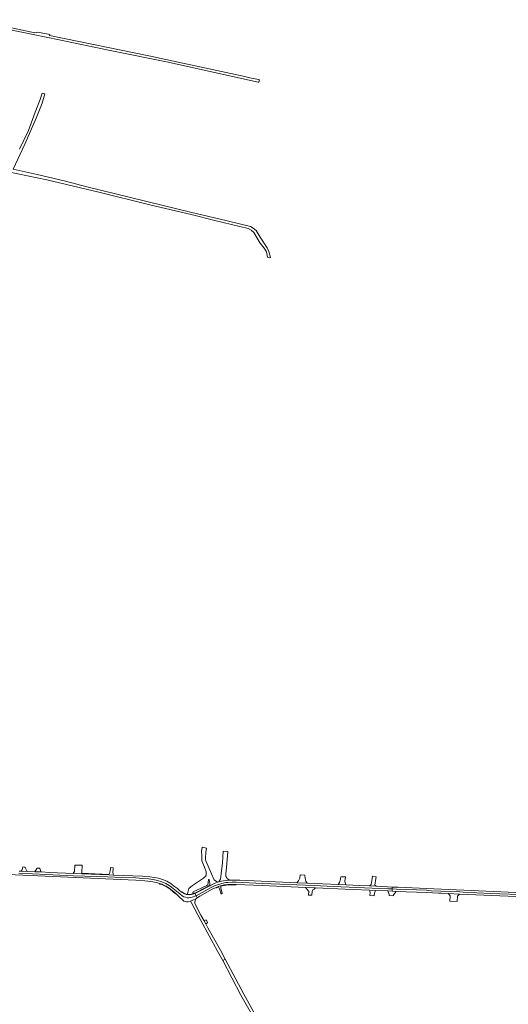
# Model space of a CAD drawing. Extents: x 146402 to 164798, y 455483 to 464134.
# Tile 114 of 256: x 157551 to 158090, y 457369 to 458457. Entities that reach past the tile are written whole.
import ezdxf

# ---------------------------------------------------------------- set-up
doc = ezdxf.new("R2010")
doc.units = 0
doc.header["$LTSCALE"] = 0.2
for name, color, linetype, lineweight in [('B-XX-VH-VERHARDING_ASFALT-GV', 252, 'CONTINUOUS', 18), ('B-XX-VH-VERHARDING_BETONSTRAATSTEEN-GV', 252, 'CONTINUOUS', 18), ('B-XX-VH-VERHARDING_FUNDERING_ZAND-GV', 252, 'CONTINUOUS', 18)]:
    doc.layers.add(name, color=color, linetype=linetype, lineweight=lineweight)

msp = doc.modelspace()

# ---------------------------------------------------------------- linework, layer by layer
at = {"layer": 'B-XX-VH-VERHARDING_ASFALT-GV'}
for points in [[(157520.438, 457512.884), (157678.895, 457506.045), (157688.973, 457505.143), (157695.401, 457504.301), (157701.696, 457503.194), (157705.092, 457502.204), (157708.002, 457501.363), (157710.786, 457500), (157712.538, 457499.143), (157717.203, 457496.171), (157723.184, 457491.036), (157727.65, 457486.694), (157730.092, 457484.407), (157731.882, 457482.828), (157734.88, 457481.899), (157736.78, 457481.827), (157739.198, 457482.779), (157741.795, 457483.802), (157745.078, 457485.398), (157745.901, 457485.798), (157746.575, 457486.614), (157745.513, 457488.769), (157745.422, 457488.719), (157741.203, 457487.014), (157739.001, 457486.687), (157737.595, 457486.474), (157735.603, 457486.58), (157733.845, 457487.113), (157731.853, 457487.646), (157730.095, 457488.817), (157727.751, 457490.948), (157718.343, 457498.283), (157715.655, 457500), (157712.22, 457502.313), (157707.768, 457504.163), (157703.062, 457505.435), (157698.1, 457506.592), (157693.012, 457507.285), (157686.525, 457507.979), (157678.893, 457508.413), (157663.558, 457508.918), (157647.542, 457509.629), (157610.042, 457510.694), (157550.002, 457513.654)], [(157550.002, 457513.654), (157610.042, 457510.694), (157647.542, 457509.629), (157663.558, 457508.918), (157678.893, 457508.413), (157686.525, 457507.979), (157693.012, 457507.285), (157698.1, 457506.592), (157703.062, 457505.435), (157707.768, 457504.163), (157712.22, 457502.313), (157715.655, 457500), (157718.343, 457498.283), (157727.751, 457490.948), (157730.095, 457488.817), (157731.853, 457487.646), (157733.845, 457487.113), (157735.603, 457486.58), (157737.595, 457486.474), (157739.001, 457486.687), (157741.203, 457487.014), (157745.422, 457488.719), (157745.513, 457488.769), (157744.296, 457491.237), (157740.598, 457489.945), (157737.763, 457489.609), (157734.58, 457490.008), (157731.906, 457491.109), (157729.332, 457492.753), (157726.685, 457494.939), (157724.84, 457496.687), (157720.559, 457499.817), (157720.34, 457500), (157717.61, 457502.282), (157713.307, 457504.805), (157708.615, 457506.787), (157704.187, 457508.182), (157699.388, 457509.027), (157694.546, 457509.592), (157688.725, 457510.021), (157686.408, 457510.192), (157654.503, 457511.598), (157649.225, 457511.841), (157649.118, 457511.845), (157619.362, 457513.065), (157610.155, 457513.442), (157583.684, 457514.611), (157574.641, 457515.016), (157567.592, 457515.332), (157558.972, 457515.672), (157552.523, 457515.948), (157550.106, 457516.052)], [(158106.552, 457492.099), (158000, 457496.738), (157968.697, 457498.101), (157962.169, 457498.4), (157962.057, 457496.21), (157966.681, 457496.003), (158000, 457494.72), (158005.14, 457494.306), (158036.738, 457492.925), (158040.297, 457492.752), (158070.765, 457491.268), (158112.085, 457489.611)], [(158112.085, 457489.611), (158070.765, 457491.268), (158040.297, 457492.752), (158036.738, 457492.925), (158005.14, 457494.306), (158000, 457494.72), (157966.681, 457496.003), (157962.057, 457496.21), (157961.934, 457493.813), (157966.574, 457493.605), (158000, 457492.213), (158013.24, 457491.663), (158016.249, 457491.528), (158024.393, 457491.133), (158036.251, 457490.607), (158098.859, 457487.912)]]:
    msp.add_lwpolyline(points, dxfattribs=at)
for points in [[(157793.97, 457505.92), (157788.307, 457505.998), (157783.738, 457505.94), (157782.304, 457505.852), (157778.664, 457505.629), (157775.856, 457505.293), (157773.735, 457504.907), (157770.737, 457504.141), (157769.136, 457503.634), (157765.579, 457502.155), (157762.281, 457500.551), (157761.217, 457500), (157760.551, 457499.655), (157747.24, 457492.762), (157744.296, 457491.237), (157745.513, 457488.769), (157762.238, 457497.932), (157766.659, 457500), (157767.972, 457500.511), (157776.632, 457503.026), (157778.547, 457503.225), (157780.501, 457503.429), (157785.236, 457503.622), (157789.651, 457503.603), (157818.78, 457502.385), (157875.851, 457500), (157897.196, 457498.976), (157957.342, 457496.421), (157962.057, 457496.21), (157962.169, 457498.4), (157956.726, 457498.649), (157944.256, 457499.198), (157937.113, 457499.512), (157926.03, 457500), (157911.209, 457500.652), (157902.403, 457501.04), (157868.16, 457502.547), (157856.628, 457503.037)], [(157789.651, 457503.603), (157785.236, 457503.622), (157780.501, 457503.429), (157778.547, 457503.225), (157776.632, 457503.026), (157767.972, 457500.511), (157766.659, 457500), (157762.238, 457497.932), (157745.513, 457488.769), (157746.575, 457486.614), (157749.725, 457488.34), (157763.391, 457495.827), (157767.755, 457497.863), (157769.893, 457498.74), (157770.012, 457498.789), (157772.664, 457499.677), (157772.773, 457499.702), (157774.08, 457500), (157776.884, 457500.639), (157780.611, 457501.032), (157785.006, 457501.233), (157789.635, 457501.203), (157818.603, 457500), (157866.283, 457498.02), (157877.295, 457497.528), (157910.061, 457496.08), (157919.137, 457495.679), (157937.046, 457494.888), (157943.774, 457494.663), (157957.235, 457494.023), (157961.934, 457493.813), (157962.057, 457496.21), (157957.342, 457496.421), (157897.196, 457498.976), (157875.851, 457500), (157818.78, 457502.385)]]:
    msp.add_lwpolyline(points, close=True, dxfattribs=at)
at = {"layer": 'B-XX-VH-VERHARDING_BETONSTRAATSTEEN-GV'}
msp.add_lwpolyline([(157538.12, 458288.65), (157580.602, 458279.813), (157638.188, 458266.231), (157694.427, 458252.163), (157739.936, 458241.517), (157766.358, 458235.076), (157803.078, 458226.136), (157806.525, 458224.394), (157809.293, 458221.721), (157813.03, 458215.392), (157816.409, 458210.056), (157820.833, 458204.44), (157822.797, 458201.249), (157823.649, 458198.655), (157824.478, 458194.357), (157826.907, 458193.907), (157827.542, 458194.266), (157825.925, 458200.742), (157824.107, 458204.823), (157816.34, 458216.498), (157811.85, 458224.07), (157808.731, 458226.699), (157805.645, 458228.363), (157779.717, 458234.772), (157739.219, 458244.254), (157692.778, 458255.493), (157654.956, 458264.909), (157626.541, 458271.96), (157600.028, 458278.716), (157570.08, 458285.694), (157543.553, 458291.606), (157556.502, 458319.265), (157569.034, 458347.993), (157575.565, 458364.729), (157578.527, 458374.975), (157575.695, 458375.669), (157573.286, 458368.624), (157568.005, 458354.763), (157560.644, 458334.35), (157550.614, 458313.688)], dxfattribs=at)
for points in [[(157756.998, 457541.485), (157752.161, 457542.371), (157751.636, 457537.737), (157751.729, 457533.177), (157751.829, 457527.426), (157754.809, 457520.184), (157756.658, 457515.021), (157756.711, 457514.762), (157756.765, 457514.432), (157756.802, 457514.1), (157756.824, 457513.766), (157756.83, 457513.432), (157756.819, 457513.098), (157756.793, 457512.764), (157756.751, 457512.433), (157756.693, 457512.103), (157756.619, 457511.777), (157756.53, 457511.455), (157756.425, 457511.137), (157756.305, 457510.825), (157756.171, 457510.519), (157755.097, 457509.49), (157753.553, 457508.011), (157741.713, 457500), (157737.344, 457496.75), (157735.886, 457490.998), (157735.663, 457490.275), (157737.766, 457490.012), (157740.505, 457490.337), (157743.582, 457491.412), (157743.137, 457491.456), (157742.517, 457491.488), (157742.225, 457491.556), (157741.983, 457491.848), (157741.965, 457492.123), (157741.964, 457492.502), (157742.169, 457492.881), (157751.996, 457497.417), (157757.423, 457500), (157758.335, 457500.638), (157759.173, 457506.433), (157759.221, 457506.508), (157759.281, 457506.572), (157759.352, 457506.624), (157759.432, 457506.663), (157759.516, 457506.687), (157759.604, 457506.695), (157759.692, 457506.687), (157759.777, 457506.663), (157759.857, 457506.625), (157759.928, 457506.572), (157759.988, 457506.508), (157760.036, 457506.434), (157760.07, 457506.353), (157760.089, 457506.266), (157760.091, 457506.178), (157760.091, 457506.165), (157760.513, 457504.291), (157760.747, 457502.458), (157760.75, 457501.396), (157760.606, 457500.133), (157760.551, 457499.655), (157761.217, 457500), (157762.281, 457500.551), (157765.579, 457502.155), (157769.136, 457503.634), (157765.581, 457506.242), (157765.094, 457506.972), (157759.859, 457518.908), (157756.372, 457527.481), (157756.034, 457528.814), (157755.946, 457530.48), (157756.262, 457536.649)], [(157780.692, 457537.452), (157775.273, 457537.936), (157774.538, 457524.903), (157772.909, 457510.383), (157772.305, 457507.087), (157770.737, 457504.141), (157773.735, 457504.907), (157775.856, 457505.293), (157778.664, 457505.629), (157782.304, 457505.852), (157779.861, 457507.902), (157779.776, 457508.003), (157779.571, 457508.261), (157779.378, 457508.528), (157779.2, 457508.804), (157779.034, 457509.089), (157778.883, 457509.382), (157778.746, 457509.681), (157778.624, 457509.987), (157778.517, 457510.298), (157778.425, 457510.614), (157778.348, 457510.934), (157778.288, 457511.258), (157778.242, 457511.584), (157778.213, 457511.912), (157778.2, 457512.241), (157778.203, 457512.57), (157778.222, 457512.899), (157779.077, 457519.694)], [(157556.557, 457520.36), (157554.265, 457520.561), (157553.607, 457517.517), (157552.523, 457515.948), (157558.972, 457515.672), (157556.78, 457519.777)], [(157572.91, 457519.158), (157569.706, 457519.314), (157569.659, 457519.02), (157567.592, 457515.332), (157574.641, 457515.016), (157574.243, 457515.663), (157572.891, 457519.027)], [(157619.76, 457522.434), (157611.591, 457522.713), (157611.588, 457522.366), (157611.253, 457515.735), (157611.218, 457514.65), (157610.228, 457514.688), (157610.155, 457513.442), (157619.362, 457513.065), (157619.381, 457513.527), (157619.454, 457515.328), (157619.744, 457521.936)], [(157653.968, 457519.538), (157650.941, 457519.791), (157650.87, 457519.031), (157650.455, 457514.597), (157649.359, 457512.382), (157649.118, 457511.845), (157649.225, 457511.841), (157654.503, 457511.598), (157653.729, 457514.433), (157653.935, 457518.831)], [(157649.359, 457512.382), (157619.381, 457513.527), (157619.362, 457513.065), (157649.118, 457511.845)], [(157865.688, 457511.569), (157860.427, 457511.825), (157860.188, 457507.99), (157858.541, 457505.04), (157856.628, 457503.037), (157868.16, 457502.547), (157866.816, 457504.671), (157866.134, 457507.963)], [(157910.397, 457509.464), (157905.183, 457509.693), (157905.008, 457508.349), (157904.853, 457507.16), (157904.612, 457505.941), (157904.278, 457504.665), (157903.794, 457503.482), (157903.198, 457502.317), (157902.403, 457501.04), (157911.209, 457500.652), (157910.493, 457502.226), (157910.001, 457503.519), (157909.868, 457504.418), (157909.902, 457505.375), (157910.125, 457507.219)], [(157944.516, 457509.78), (157940.223, 457510.268), (157939.861, 457507.897), (157938.821, 457501.058), (157937.652, 457500), (157937.113, 457499.512), (157944.256, 457499.198), (157943.535, 457500), (157943.029, 457500.562), (157944.11, 457507.722)], [(157708.002, 457501.363), (157705.092, 457502.204), (157704.989, 457501.65), (157707.857, 457500.989), (157709.877, 457500), (157712.343, 457498.793), (157716.963, 457495.85), (157722.929, 457490.698), (157723.184, 457491.036), (157717.203, 457496.171), (157712.538, 457499.143), (157710.786, 457500)], [(157760.551, 457499.655), (157760.606, 457500.133), (157760.348, 457500), (157747.044, 457493.11), (157744.141, 457491.607), (157743.582, 457491.412), (157740.505, 457490.337), (157737.766, 457490.012), (157735.663, 457490.275), (157734.682, 457490.398), (157734.023, 457490.67), (157732.799, 457491.174), (157732.09, 457491.466), (157729.69, 457493.071), (157729.332, 457492.753), (157731.906, 457491.109), (157734.58, 457490.008), (157737.763, 457489.609), (157740.598, 457489.945), (157744.296, 457491.237), (157747.24, 457492.762)], [(157770.23, 457498.417), (157769.893, 457498.74), (157767.755, 457497.863), (157767.9, 457497.489), (157767.941, 457497.383)], [(157772.76, 457499.289), (157772.773, 457499.702), (157772.664, 457499.677), (157770.012, 457498.789), (157769.893, 457498.74), (157770.23, 457498.417), (157771.544, 457496.356), (157773.258, 457490.548), (157774.418, 457491.054), (157772.763, 457497.592)], [(157789.635, 457501.203), (157785.006, 457501.233), (157780.611, 457501.032), (157776.884, 457500.639), (157774.08, 457500), (157772.773, 457499.702), (157772.76, 457499.289), (157775.881, 457500), (157776.948, 457500.243), (157780.638, 457500.632), (157785.021, 457500.833), (157789.625, 457500.796)], [(157877.295, 457497.528), (157866.283, 457498.02), (157868.961, 457495.07), (157869.463, 457493.686), (157870.077, 457493.672), (157869.68, 457489.475), (157873.241, 457489.345), (157873.667, 457493.545), (157874.379, 457495.207), (157875.982, 457495.963)], [(157943.774, 457494.663), (157937.046, 457494.888), (157937.754, 457491.917), (157937.477, 457488.952), (157941.979, 457488.611), (157942.001, 457488.837), (157942.363, 457491.736)], [(157961.934, 457493.813), (157957.235, 457494.023), (157958.88, 457490.042), (157958.772, 457489.093), (157963.358, 457488.771), (157963.483, 457489.858), (157966.574, 457493.605)], [(158036.251, 457490.607), (158024.393, 457491.133), (158025.973, 457488.615), (158025.689, 457482.685), (158033.827, 457482.348), (158034.104, 457488.304)], [(157744.179, 457481.877), (157745.078, 457485.398), (157741.795, 457483.802), (157739.198, 457482.779), (157740.835, 457480.106), (157750.602, 457461.484), (157769.067, 457427.464), (157775.013, 457417.004), (157777.629, 457418.491), (157772.333, 457428.434), (157758.666, 457453.211), (157756.148, 457457.776), (157754.382, 457460.976), (157750.869, 457467.344), (157744.532, 457479.374), (157744.149, 457480.363)], [(157758.095, 457459.505), (157756.58, 457462.052), (157754.382, 457460.976), (157756.148, 457457.776), (157758.156, 457458.83)]]:
    msp.add_lwpolyline(points, close=True, dxfattribs=at)
at = {"layer": 'B-XX-VH-VERHARDING_FUNDERING_ZAND-GV'}
for points in [[(157537.044, 458446.329), (157594.368, 458434.583), (157650.537, 458423.025), (157714.775, 458409.894), (157772.41, 458397.179), (157813.939, 458388.043), (157814.672, 458387.807), (157815.482, 458390.367), (157814.323, 458390.733), (157814.306, 458390.666), (157804.998, 458392.76), (157797.505, 458394.383), (157706.914, 458414.006), (157695.063, 458416.573), (157583.674, 458439.459), (157584.01, 458440.464), (157582.219, 458440.915), (157570.577, 458443.163), (157567.534, 458442.502), (157500, 458456.922)], [(157822.258, 457336.509), (157798.091, 457380.075), (157777.629, 457418.491), (157775.013, 457417.004), (157795.049, 457378.776), (157832.368, 457313.182)]]:
    msp.add_lwpolyline(points, dxfattribs=at)

doc.saveas('drawing.dxf')
